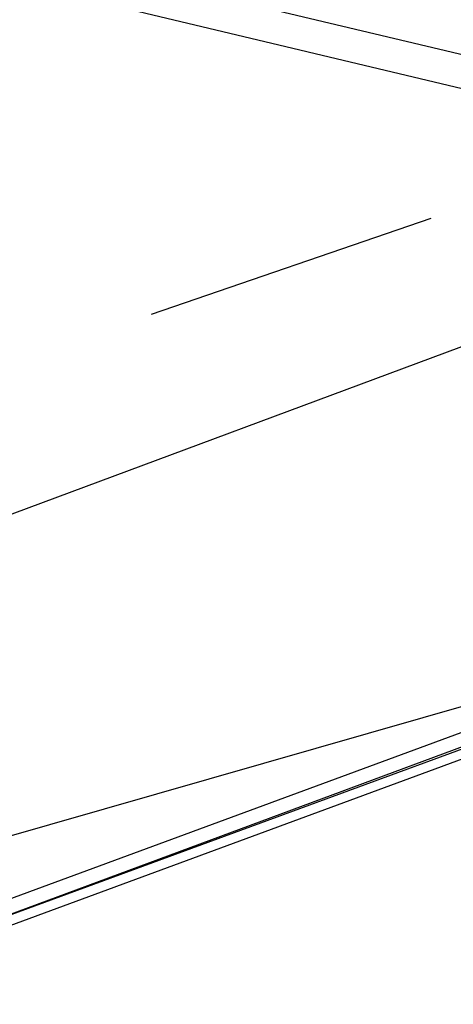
# Model space of a CAD drawing. Header units: feet. Extents: x -79 to 198, y -22 to 181.
# Tile 218 of 256: x 92.06 to 92.784, y 20.213 to 21.856. Entities that reach past the tile are written whole.
import ezdxf

# ---------------------------------------------------------------- set-up
doc = ezdxf.new("R2010")
doc.units = ezdxf.units.FT
doc.layers.add('A-LINEA', color=7, linetype='CONTINUOUS')

msp = doc.modelspace()

# ---------------------------------------------------------------- linework, layer by layer
at = {"layer": 'A-LINEA'}
for p, q in [((95.24, 22.2178), (91.76, 20.9244)), ((95.24, 22.2178), (91.76, 20.9244)), ((92.28, 21.3644), (92.7467, 21.5244)), ((92.28, 21.3644), (92.7467, 21.5244)), ((83.1192, 17.9387), (93.6963, 20.9676)), ((83.1192, 17.9387), (93.6963, 20.9676))]:
    msp.add_line(p, q, dxfattribs=at)
for points in [[(89.4533, 24.8044), (93.7067, 23.7911), (93.2, 21.6444), (88.9467, 22.6578), (89.4533, 24.8044)], [(89.4933, 24.7511), (93.64, 23.7511), (93.16, 21.7111), (89, 22.6978), (89.4933, 24.7511)], [(95.5733, 21.6711), (91.8667, 20.2978), (91.8667, 20.3111), (91.8667, 20.3244), (95.56, 21.6844), (95.5733, 21.6711)], [(95.5733, 21.6711), (91.8667, 20.2978), (91.8667, 20.3111), (91.8667, 20.3244), (95.56, 21.6844), (95.5733, 21.6711)], [(95.5733, 21.6444), (91.88, 20.2844), (91.8667, 20.2978), (95.5733, 21.6578), (95.5733, 21.6444)], [(95.5733, 21.6444), (91.88, 20.2844), (91.8667, 20.2978), (95.5733, 21.6578), (95.5733, 21.6444)]]:
    msp.add_lwpolyline(points, dxfattribs=at)

doc.saveas('drawing.dxf')
